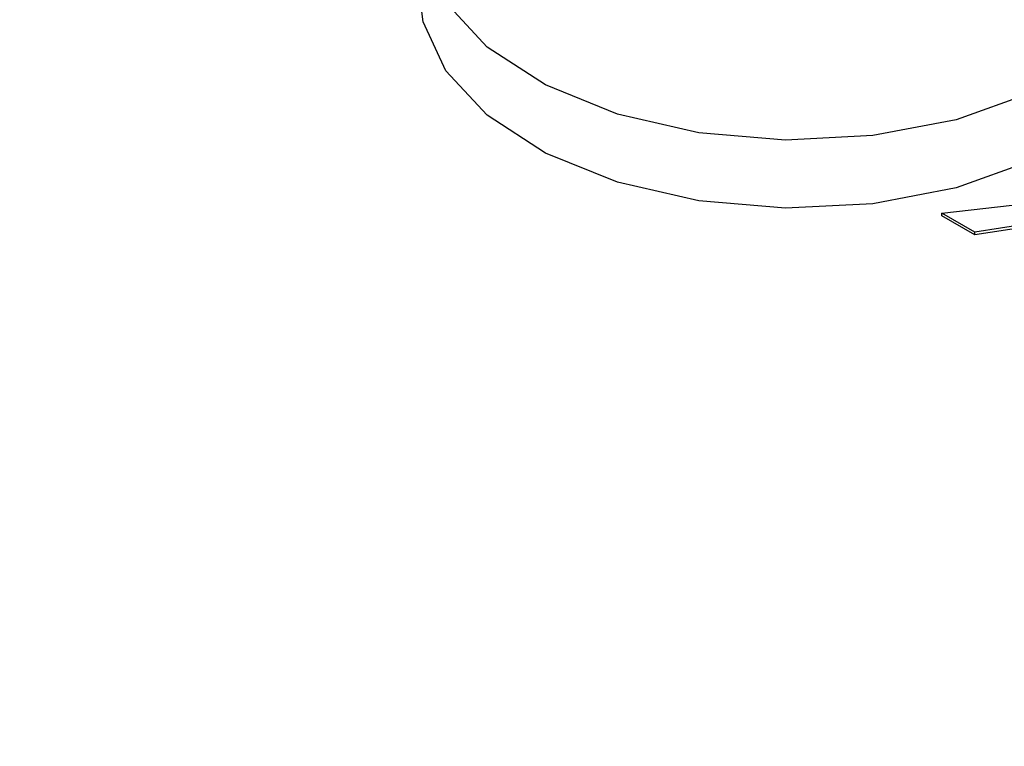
# Model space of a CAD drawing. Header units: inches. Extents: x 1.04 to 7.18, y 2.19 to 10.07.
# Tile 26 of 40: x 5.86 to 6.01, y 9.76 to 9.86. Entities that reach past the tile are written whole.
import ezdxf

# ---------------------------------------------------------------- set-up
doc = ezdxf.new("R2010")
doc.units = ezdxf.units.IN
doc.header["$MEASUREMENT"] = 0

msp = doc.modelspace()

# ---------------------------------------------------------------- linework, layer by layer
at = {"color": 7, "linetype": 'Continuous', "lineweight": 25}
for p, q in [((5.9969467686, 9.8359404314), (6.0100676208, 9.8374312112)), ((6.0017145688, 9.833188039), (5.9969467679, 9.8359404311)), ((5.9969467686, 9.835532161), (5.9969467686, 9.8359404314)), ((6.0017145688, 9.8327797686), (5.9969467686, 9.835532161)), ((6.0091942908, 9.8343218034), (6.0017145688, 9.833188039)), ((6.0090204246, 9.8338871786), (6.0017145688, 9.8327797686)), ((6.0017145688, 9.8327797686), (6.0017145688, 9.833188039))]:
    msp.add_line(p, q, dxfattribs=at)
at = {"color": 7, "linetype": 'Continuous', "lineweight": 25, "flags": 128}
for points in [[(6.0056904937, 9.9046367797), (6.0072658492, 9.90402323), (6.0167621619, 9.8991445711), (6.0240535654, 9.8931331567), (6.0287469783, 9.8863130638), (6.0305893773, 9.8790519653), (6.0294814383, 9.8717413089), (6.0254828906, 9.864775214), (6.0188092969, 9.8585292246), (6.0098204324, 9.8533400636), (5.9990008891, 9.84948748), (5.9869339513, 9.8471791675), (5.9742701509, 9.8465395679), (5.9616921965, 9.8476031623), (5.949878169, 9.8503126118), (5.9394649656, 9.8545218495), (5.9310139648, 9.8600039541), (5.9249807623, 9.8664633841), (5.9216906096, 9.8735519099), (5.9213208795, 9.8808873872), (5.9238915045, 9.8880743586), (5.9292639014, 9.8947253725), (5.937148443, 9.9004818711), (5.937148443, 9.9004818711)], [(6.0306125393, 9.8682570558), (6.0294814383, 9.8618656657), (6.0254828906, 9.8548995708), (6.0188092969, 9.8486535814), (6.0098204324, 9.8434644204), (5.9990008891, 9.8396118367), (5.9869339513, 9.8373035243), (5.9742701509, 9.8366639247), (5.9616921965, 9.8377275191), (5.949878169, 9.8404369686), (5.9394649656, 9.8446462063), (5.9310139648, 9.8501283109), (5.9249807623, 9.8565877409), (5.9216906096, 9.8636762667), (5.9211125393, 9.8682570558)]]:
    msp.add_lwpolyline(points, dxfattribs=at)
at = {"color": 7, "linetype": 'Continuous', "lineweight": 25}
msp.add_arc((6.2023405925, 9.3875303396), 0.6037743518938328, 106.0395588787, 138.6673970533, dxfattribs=at)
for points, knots in [([(7.133111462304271, 9.675974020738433), (7.133048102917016, 9.676459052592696), (7.131863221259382, 9.685529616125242), (7.127238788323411, 9.703031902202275), (7.119070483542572, 9.728360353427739), (7.108168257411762, 9.753338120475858), (7.094914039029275, 9.777913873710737), (7.079245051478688, 9.802000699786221), (7.061231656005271, 9.82551679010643), (7.04092367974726, 9.848376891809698), (7.018392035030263, 9.8704976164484), (6.993716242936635, 9.891798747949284), (6.966985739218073, 9.91220484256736), (6.938297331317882, 9.931645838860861), (6.907754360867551, 9.950056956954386), (6.875465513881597, 9.967378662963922), (6.841543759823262, 9.983556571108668), (6.806105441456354, 9.998541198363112), (6.769270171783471, 10.01228747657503), (6.731161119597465, 10.02475435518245), (6.691904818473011, 10.03590474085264), (6.651630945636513, 10.04570549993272), (6.610472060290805, 10.05412750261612), (6.568563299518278, 10.06114569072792), (6.526042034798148, 10.06673915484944), (6.483047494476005, 10.07089121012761), (6.439720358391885, 10.07358946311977), (6.396202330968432, 10.07482586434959), (6.3526357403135, 10.07459674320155), (6.309163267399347, 10.07290283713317), (6.265927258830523, 10.06974930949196), (6.223069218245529, 10.06514571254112), (6.180729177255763, 10.0591058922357), (6.139045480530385, 10.0516479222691), (6.098154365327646, 10.04279400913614), (6.058189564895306, 10.03257037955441), (6.019281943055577, 10.02100715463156), (5.981559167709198, 10.00813821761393), (5.945145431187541, 9.994001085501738), (5.91016122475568, 9.978636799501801), (5.876723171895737, 9.962089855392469), (5.844943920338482, 9.944408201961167), (5.814932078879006, 9.925643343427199), (5.786792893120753, 9.905851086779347), (5.760627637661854, 9.8850919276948), (5.736533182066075, 9.863431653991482), (5.714600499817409, 9.840941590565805), (5.694915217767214, 9.817699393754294), (5.677551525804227, 9.793790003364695), (5.662587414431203, 9.769303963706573), (5.650038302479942, 9.744341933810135), (5.640093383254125, 9.718991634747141), (5.633330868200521, 9.696980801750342), (5.630907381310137, 9.683361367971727), (5.630021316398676, 9.678381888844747)], [0, 0, 0, 0, 0.0010900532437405, 0.0203850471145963, 0.0397246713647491, 0.0591295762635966, 0.0786116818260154, 0.0981738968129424, 0.1178114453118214, 0.1375141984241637, 0.1572692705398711, 0.1770632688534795, 0.1968838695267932, 0.2167206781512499, 0.2365655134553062, 0.2564115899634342, 0.2762543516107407, 0.2960914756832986, 0.3159216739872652, 0.335744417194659, 0.3555597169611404, 0.3753679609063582, 0.3951697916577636, 0.4149660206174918, 0.4347575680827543, 0.4545454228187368, 0.474330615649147, 0.4941142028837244, 0.5138972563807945, 0.5336808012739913, 0.5534656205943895, 0.5732528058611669, 0.5930434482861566, 0.6128386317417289, 0.6326394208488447, 0.6524468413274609, 0.6722618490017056, 0.6920852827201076, 0.711917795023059, 0.7317597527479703, 0.7516110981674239, 0.7714711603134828, 0.7913384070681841, 0.8112101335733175, 0.8310805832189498, 0.8509425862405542, 0.8707869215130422, 0.8906019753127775, 0.9103741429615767, 0.9300889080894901, 0.9497327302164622, 0.969295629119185, 0.9887739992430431, 1, 1, 1, 1]), ([(6.887754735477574, 9.938890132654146), (6.885025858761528, 9.940450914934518), (6.879568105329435, 9.943572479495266), (6.871217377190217, 9.94815765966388), (6.862749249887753, 9.952670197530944), (6.854153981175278, 9.957102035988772), (6.845436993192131, 9.961453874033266), (6.836599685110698, 9.965724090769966), (6.827644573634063, 9.969911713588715), (6.818573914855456, 9.97401562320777), (6.809390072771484, 9.978034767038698), (6.800095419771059, 9.981968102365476), (6.790692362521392, 9.985814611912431), (6.781183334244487, 9.989573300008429), (6.771570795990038, 9.993243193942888), (6.761857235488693, 9.99682334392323), (6.752045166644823, 10.00031282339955), (6.742137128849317, 10.00371072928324), (6.732135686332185, 10.00701618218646), (6.722043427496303, 10.01022832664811), (6.711862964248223, 10.0133463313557), (6.701596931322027, 10.01636938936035), (6.691247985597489, 10.01929671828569), (6.680818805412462, 10.0221275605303), (6.670312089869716, 10.02486118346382), (6.659730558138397, 10.02749687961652), (6.649076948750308, 10.03003396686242), (6.638354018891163, 10.03247178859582), (6.627564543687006, 10.03480971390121), (6.616711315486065, 10.03704713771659), (6.605797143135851, 10.03918348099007), (6.594824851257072, 10.04121819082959), (6.583797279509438, 10.04315074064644), (6.572717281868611, 10.04498063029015), (6.561587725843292, 10.04670738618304), (6.550411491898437, 10.04833056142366), (6.53919147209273, 10.04984973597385), (6.527930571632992, 10.05126451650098), (6.516631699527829, 10.05257453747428), (6.505297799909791, 10.05377945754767), (6.493931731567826, 10.05487897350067), (6.473956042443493, 10.05662111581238), (6.445255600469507, 10.05854666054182), (6.41606859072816, 10.05962012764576), (6.39105479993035, 10.06002752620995), (6.366007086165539, 10.06005417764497), (6.331567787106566, 10.05922158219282), (6.292023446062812, 10.05702277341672), (6.23831118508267, 10.0522415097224), (6.167969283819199, 10.04234297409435), (6.033328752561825, 10.013023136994), (5.915221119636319, 9.965731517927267), (5.826700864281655, 9.909303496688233), (5.784799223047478, 9.876718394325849), (5.748646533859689, 9.841929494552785), (5.718554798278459, 9.805265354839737), (5.697483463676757, 9.77134240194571), (5.683315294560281, 9.74098495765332), (5.674149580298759, 9.714618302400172), (5.668071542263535, 9.688300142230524), (5.664480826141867, 9.658384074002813), (5.664878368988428, 9.624939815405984), (5.670315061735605, 9.592796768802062), (5.678274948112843, 9.565837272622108), (5.68959908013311, 9.537041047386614), (5.706223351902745, 9.506385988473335), (5.725849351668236, 9.479010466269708), (5.740864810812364, 9.46092037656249), (5.75349703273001, 9.447041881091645), (5.77576312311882, 9.424694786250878), (5.800526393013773, 9.403685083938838), (5.8266228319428, 9.38462205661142), (5.842033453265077, 9.374117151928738), (5.858000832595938, 9.363891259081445), (5.869132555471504, 9.357340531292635), (5.874698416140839, 9.354065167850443)], [0, 0, 0, 0, 0.0051249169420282, 0.0102498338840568, 0.0153747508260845, 0.020499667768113, 0.0256245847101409, 0.0307495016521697, 0.035874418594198, 0.040999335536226, 0.0461242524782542, 0.0512491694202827, 0.056374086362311, 0.0614990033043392, 0.0666239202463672, 0.0717488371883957, 0.076873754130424, 0.0819986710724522, 0.0871235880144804, 0.0922485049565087, 0.0973734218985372, 0.1024983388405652, 0.1076232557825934, 0.1127481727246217, 0.1178730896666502, 0.1229980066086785, 0.1281229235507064, 0.1332478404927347, 0.1383727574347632, 0.1434976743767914, 0.1486225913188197, 0.1537475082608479, 0.1588724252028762, 0.1639973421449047, 0.1691222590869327, 0.1742471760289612, 0.1793720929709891, 0.1844970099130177, 0.1896219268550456, 0.1947468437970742, 0.1998717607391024, 0.2049966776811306, 0.2216990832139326, 0.238401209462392, 0.243995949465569, 0.2550834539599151, 0.2718116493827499, 0.2899624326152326, 0.3080554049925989, 0.3442889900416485, 0.3863054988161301, 0.4997350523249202, 0.5309395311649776, 0.5621440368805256, 0.5933485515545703, 0.6245530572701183, 0.6557575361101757, 0.6764943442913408, 0.6971666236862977, 0.7178624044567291, 0.7378114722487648, 0.7664294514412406, 0.7950472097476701, 0.8123442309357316, 0.8296044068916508, 0.8632627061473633, 0.8864235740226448, 0.8980183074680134, 0.9096126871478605, 0.9226467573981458, 0.9575889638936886, 0.9681917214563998, 0.9787944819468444, 0.989397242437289, 1, 1, 1, 1]), ([(5.874698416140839, 9.354065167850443), (5.877427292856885, 9.35250438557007), (5.882885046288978, 9.349382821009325), (5.891235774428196, 9.344797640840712), (5.899703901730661, 9.340285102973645), (5.908299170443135, 9.335853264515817), (5.917016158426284, 9.331501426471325), (5.925853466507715, 9.327231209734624), (5.934808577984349, 9.323043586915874), (5.943879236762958, 9.31893967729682), (5.95306307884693, 9.31492053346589), (5.962357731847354, 9.310987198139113), (5.971760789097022, 9.307140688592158), (5.981269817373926, 9.30338200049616), (5.990882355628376, 9.299712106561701), (6.000595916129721, 9.296131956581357), (6.01040798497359, 9.292642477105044), (6.020316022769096, 9.289244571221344), (6.030317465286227, 9.285939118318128), (6.04040972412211, 9.282726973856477), (6.05059018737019, 9.27960896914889), (6.060856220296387, 9.276585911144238), (6.071205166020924, 9.273658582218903), (6.08163434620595, 9.27082773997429), (6.092141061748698, 9.26809411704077), (6.102722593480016, 9.26545842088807), (6.113376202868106, 9.262921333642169), (6.124099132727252, 9.260483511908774), (6.134888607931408, 9.25814558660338), (6.145741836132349, 9.255908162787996), (6.156656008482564, 9.253771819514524), (6.167628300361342, 9.251737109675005), (6.178655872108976, 9.24980455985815), (6.189735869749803, 9.247974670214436), (6.200865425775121, 9.246247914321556), (6.212041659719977, 9.244624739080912), (6.223261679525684, 9.243105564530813), (6.234522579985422, 9.241690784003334), (6.245821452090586, 9.24038076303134), (6.257155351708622, 9.239175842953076), (6.268521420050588, 9.238076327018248), (6.288497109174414, 9.236334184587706), (6.317197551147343, 9.234408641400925), (6.346384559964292, 9.233335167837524), (6.371398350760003, 9.232927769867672), (6.396446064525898, 9.232901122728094), (6.430885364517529, 9.233733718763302), (6.47042970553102, 9.235932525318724), (6.524141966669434, 9.240713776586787), (6.59448479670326, 9.250612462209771), (6.729125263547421, 9.279932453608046), (6.847232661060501, 9.327224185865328), (6.935752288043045, 9.383651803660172), (6.977653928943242, 9.416236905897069), (7.013806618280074, 9.45102580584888), (7.043898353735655, 9.487689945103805), (7.064969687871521, 9.521612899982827), (7.079137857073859, 9.551970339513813), (7.08830357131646, 9.578336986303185), (7.094381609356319, 9.604655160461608), (7.09797232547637, 9.634571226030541), (7.097574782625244, 9.668015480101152), (7.09213808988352, 9.70015853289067), (7.084178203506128, 9.727118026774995), (7.072854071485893, 9.75591425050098), (7.056229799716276, 9.78656931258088), (7.036603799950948, 9.81394483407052), (7.021588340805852, 9.8320349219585), (7.008956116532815, 9.845913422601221), (6.986690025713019, 9.868260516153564), (6.961926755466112, 9.889270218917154), (6.935830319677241, 9.908333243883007), (6.920419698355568, 9.91883814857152), (6.904452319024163, 9.92906404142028), (6.893320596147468, 9.935614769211), (6.887754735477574, 9.938890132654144)], [0, 0, 0, 0, 0.0051249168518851, 0.0102498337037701, 0.0153747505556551, 0.0204996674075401, 0.0256245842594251, 0.0307495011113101, 0.0358744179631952, 0.0409993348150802, 0.0461242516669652, 0.0512491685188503, 0.0563740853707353, 0.0614990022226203, 0.0666239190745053, 0.0717488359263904, 0.0768737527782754, 0.0819986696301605, 0.0871235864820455, 0.0922485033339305, 0.0973734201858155, 0.1024983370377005, 0.1076232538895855, 0.1127481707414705, 0.1178730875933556, 0.1229980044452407, 0.1281229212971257, 0.1332478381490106, 0.1383727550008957, 0.1434976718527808, 0.1486225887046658, 0.1537475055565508, 0.1588724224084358, 0.1639973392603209, 0.1691222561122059, 0.174247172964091, 0.179372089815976, 0.184497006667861, 0.189621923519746, 0.194746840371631, 0.1998717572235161, 0.2049966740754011, 0.221699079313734, 0.2384012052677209, 0.2439959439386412, 0.2550834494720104, 0.2718116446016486, 0.2899624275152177, 0.3080553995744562, 0.3442889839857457, 0.386306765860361, 0.499735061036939, 0.5309395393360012, 0.5621440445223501, 0.5933485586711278, 0.6245530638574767, 0.6557575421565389, 0.6764943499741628, 0.6971666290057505, 0.7178624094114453, 0.737811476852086, 0.76642945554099, 0.7950472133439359, 0.8123442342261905, 0.8296044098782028, 0.8632627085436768, 0.8864235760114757, 0.8980183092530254, 0.9096126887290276, 0.9226467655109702, 0.9575889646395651, 0.968191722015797, 0.9787944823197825, 0.989397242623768, 1, 1, 1, 1])]:
    msp.add_open_spline(points, degree=3, knots=knots, dxfattribs=at)

doc.saveas('drawing.dxf')
